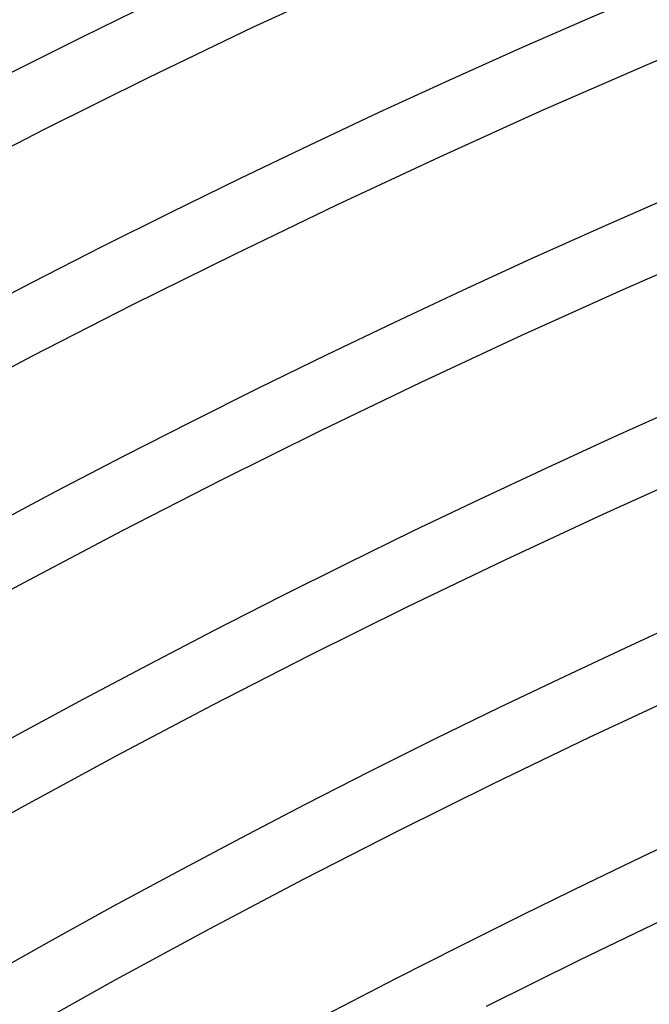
# Model space of a CAD drawing. Header units: millimetres. Extents: x -345 to 345, y -305 to 305.
# Tile 31 of 87: x -132 to -113, y 234 to 264. Entities that reach past the tile are written whole.
import ezdxf

# ---------------------------------------------------------------- set-up
doc = ezdxf.new("R2010")
doc.units = ezdxf.units.MM
doc.layers.add('THICK', color=7, linetype='Continuous')

msp = doc.modelspace()

# ---------------------------------------------------------------- linework, layer by layer
at = {"layer": 'THICK'}
for p, q in [((-125.096, 263.846), (-121.887, 265.344)), ((-128.287, 262.31), (-125.096, 263.846)), ((-113.043, 262.711), (-109.848, 264.063)), ((-116.221, 261.321), (-113.043, 262.711)), ((-131.459, 260.734), (-128.287, 262.31)), ((-119.382, 259.892), (-116.221, 261.321)), ((-134.612, 259.121), (-131.459, 260.734)), ((-122.526, 258.425), (-119.382, 259.892)), ((-125.651, 256.92), (-122.526, 258.425)), ((-113.783, 255.839), (-110.671, 257.2)), ((-128.758, 255.377), (-125.651, 256.92)), ((-116.878, 254.44), (-113.783, 255.839)), ((-131.846, 253.796), (-128.758, 255.377)), ((-119.955, 253.003), (-116.878, 254.44)), ((-134.915, 252.178), (-131.846, 253.796)), ((-123.015, 251.53), (-119.955, 253.003)), ((-126.057, 250.019), (-123.015, 251.53)), ((-114.373, 248.988), (-111.345, 250.356)), ((-129.08, 248.472), (-126.057, 250.019)), ((-117.385, 247.582), (-114.373, 248.988)), ((-132.085, 246.888), (-129.08, 248.472)), ((-120.379, 246.14), (-117.385, 247.582)), ((-135.07, 245.268), (-132.085, 246.888)), ((-123.356, 244.662), (-120.379, 246.14)), ((-126.314, 243.147), (-123.356, 244.662)), ((-114.814, 242.16), (-111.869, 243.535)), ((-129.254, 241.597), (-126.314, 243.147)), ((-117.743, 240.75), (-114.814, 242.16)), ((-132.175, 240.012), (-129.254, 241.597)), ((-120.655, 239.304), (-117.743, 240.75)), ((-135.077, 238.391), (-132.175, 240.012)), ((-123.548, 237.823), (-120.655, 239.304)), ((-126.424, 236.307), (-123.548, 237.823)), ((-115.107, 235.36), (-112.244, 236.739)), ((-129.281, 234.756), (-126.424, 236.307)), ((-117.953, 233.947), (-115.107, 235.36)), ((-132.119, 233.171), (-129.281, 234.756))]:
    msp.add_line(p, q, dxfattribs=at)
for radius, start, end in [(301, 60.3807, 119.61932), (298, 60.11129, 119.88873), (294, 60.38975, 119.61021), (288, 60.39789, 119.60213), (282, 60.40637, 119.59365), (276, 60.41519, 119.58483), (270, 60.42442, 119.5756), (264, 60.43404, 119.56592), (258, 60.44418, 119.55584), (252, 60.45473, 119.54529), (246, 60.46584, 119.53418), (240, 60.47747, 119.52255)]:
    msp.add_arc((0, 0), radius, start, end, dxfattribs=at)

doc.saveas('drawing.dxf')
